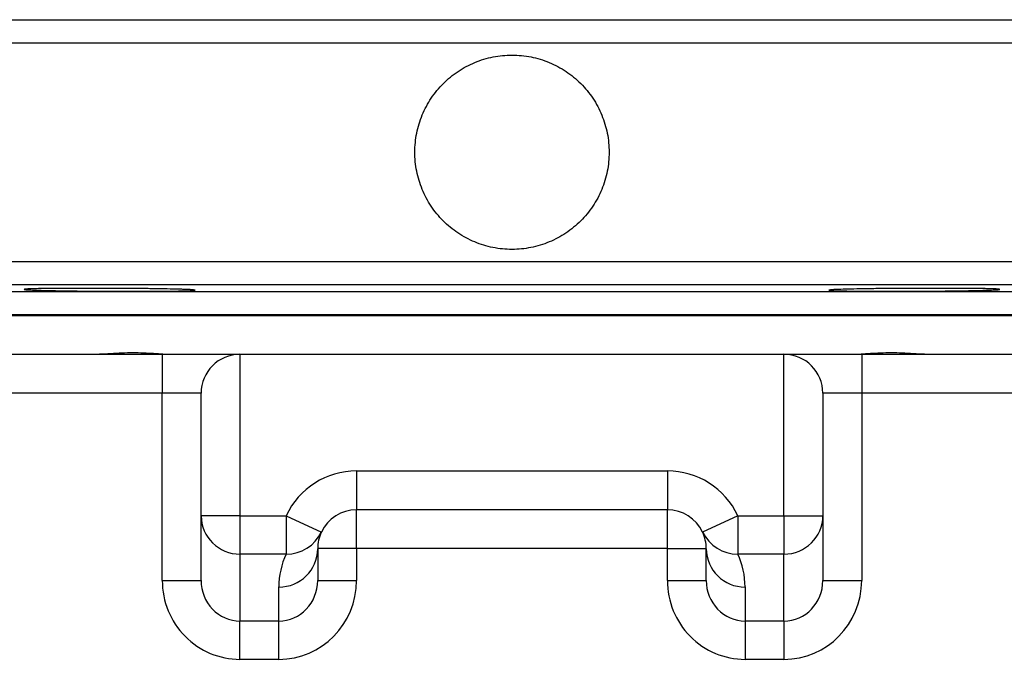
# Model space of a CAD drawing. Header units: millimetres. Extents: x 5 to 913, y 12 to 1902.
# Tile 6 of 29: x 330 to 457, y 768 to 850. Entities that reach past the tile are written whole.
import ezdxf

# ---------------------------------------------------------------- set-up
doc = ezdxf.new("R2010")
doc.units = ezdxf.units.MM

msp = doc.modelspace()

# ---------------------------------------------------------------- linework, layer by layer
at = {"color": 8, "linetype": 'Continuous', "lineweight": 25}
for p, q in [((156.76, 850.42), (630.87, 850.42)), ((633.81, 847.42), (153.81, 847.42)), ((153.81, 819.32), (633.81, 819.32)), ((630.87, 816.32), (156.76, 816.32)), ((205.87, 815.46), (581.76, 815.46)), ((578.81, 812.46), (208.81, 812.46))]:
    msp.add_line(p, q, dxfattribs=at)
at = {"color": 7, "linetype": 'Continuous', "lineweight": 25}
for p, q in [((208.81, 812.37), (393.81, 812.37)), ((208.81, 812.37), (578.81, 812.37)), ((393.81, 812.37), (578.81, 812.37)), ((317.33, 807.37), (348.81, 807.37)), ((348.81, 807.37), (348.81, 802.37)), ((348.81, 807.37), (358.81, 807.37)), ((358.81, 807.37), (358.81, 786.61)), ((358.81, 807.37), (428.81, 807.37)), ((428.81, 786.61), (428.81, 807.37)), ((428.81, 807.37), (438.81, 807.37)), ((438.81, 807.37), (438.81, 802.37)), ((438.81, 807.37), (470.3, 807.37)), ((348.81, 802.37), (317.33, 802.37)), ((353.81, 802.37), (348.81, 802.37)), ((348.81, 778.27), (348.81, 802.37)), ((353.81, 786.61), (353.81, 802.37)), ((433.81, 802.37), (433.81, 786.61)), ((438.81, 802.37), (433.81, 802.37)), ((438.81, 802.37), (438.81, 778.27)), ((470.3, 802.37), (438.81, 802.37)), ((373.81, 792.37), (373.81, 787.37)), ((373.81, 792.37), (413.81, 792.37)), ((413.81, 792.37), (413.81, 787.37)), ((413.81, 787.37), (373.81, 787.37)), ((373.81, 782.37), (373.81, 787.37)), ((413.81, 782.37), (413.81, 787.37)), ((358.81, 786.61), (353.81, 786.61)), ((353.81, 778.27), (353.81, 786.61)), ((358.81, 786.61), (364.76, 786.61)), ((358.81, 786.61), (358.81, 781.67)), ((364.76, 786.61), (369.28, 784.49)), ((364.76, 786.61), (364.76, 781.67)), ((422.87, 786.61), (418.34, 784.49)), ((422.87, 786.61), (422.87, 781.67)), ((422.87, 786.61), (428.81, 786.61)), ((428.81, 786.61), (433.81, 786.61)), ((428.81, 786.61), (428.81, 781.67)), ((433.81, 786.61), (433.81, 778.27)), ((368.81, 782.37), (368.81, 778.27)), ((373.81, 782.37), (368.81, 782.37)), ((373.81, 782.37), (373.81, 778.27)), ((413.81, 782.37), (373.81, 782.37)), ((413.81, 782.37), (418.81, 782.37)), ((413.81, 778.27), (413.81, 782.37)), ((418.81, 778.27), (418.81, 782.37)), ((364.76, 781.67), (358.81, 781.67)), ((358.81, 781.67), (358.81, 773.07)), ((428.81, 781.67), (422.87, 781.67)), ((428.81, 773.07), (428.81, 781.67)), ((348.81, 778.27), (353.81, 778.27)), ((368.81, 778.27), (373.81, 778.27)), ((413.81, 778.27), (418.81, 778.27)), ((433.81, 778.27), (438.81, 778.27)), ((363.81, 773.07), (363.81, 777.44)), ((423.81, 777.44), (423.81, 773.07)), ((358.81, 773.07), (363.81, 773.07)), ((358.81, 768.13), (358.81, 773.07)), ((363.81, 768.13), (363.81, 773.07)), ((423.81, 773.07), (428.81, 773.07)), ((423.81, 773.07), (423.81, 768.13)), ((428.81, 773.07), (428.81, 768.13)), ((363.81, 768.13), (358.81, 768.13)), ((428.81, 768.13), (423.81, 768.13))]:
    msp.add_line(p, q, dxfattribs=at)
for centre, radius, start, end in [((358.81, 802.37), 5, 90, 180), ((428.81, 802.37), 5, 0, 90), ((373.81, 782.37), 10, 90, 154.9402), ((413.81, 782.37), 10, 25.0598, 90), ((373.81, 782.37), 5, 90, 154.9402), ((413.81, 782.37), 5, 25.0598, 90), ((358.78, 786.64), 4.97, 180.3951, 270.3898), ((428.85, 786.64), 4.97, 269.6102, 359.6049), ((364.84, 786.59), 4.91, 268.9945, 334.7123), ((373.81, 782.37), 5, 154.9402, 180), ((422.79, 786.59), 4.91, 205.2877, 271.0055), ((413.81, 782.37), 5, 0, 25.0598), ((363.85, 782.4), 4.97, 269.6102, 359.6049), ((423.78, 782.4), 4.97, 180.3951, 270.3898), ((373.81, 777.44), 10, 154.9402, 180), ((413.81, 777.44), 10, 0, 25.0598)]:
    msp.add_arc(centre, radius, start, end, dxfattribs=at)
for centre, major_axis, ratio, start_param, end_param in [((358.81, 778.27), (0, 10.14), 0.986394, 1.570796, 3.141593), ((358.81, 778.27), (0, 5.21), 0.960436, 1.570796, 3.141593), ((363.81, 778.27), (0, 5.21), 0.960436, 3.141593, 4.712389), ((363.81, 778.27), (0, -10.14), 0.986394, 0, 1.570796), ((423.81, 778.27), (0, 10.14), 0.986394, 1.570796, 3.141593), ((423.81, 778.27), (0, 5.21), 0.960436, 1.570796, 3.141593), ((428.81, 778.27), (0, 5.21), 0.960436, 3.141593, 4.712389), ((428.81, 778.27), (0, -10.14), 0.986394, 0, 1.570796)]:
    msp.add_ellipse(centre, major_axis=major_axis, ratio=ratio, start_param=start_param, end_param=end_param, dxfattribs=at)
for points, knots in [([(393.81, 820.87), (394.64, 820.87), (395.45, 820.95), (396.65, 821.19), (397.05, 821.29), (397.83, 821.53), (398.22, 821.67), (399.36, 822.14), (400.08, 822.52), (401.09, 823.2), (401.43, 823.45), (402.06, 823.97), (402.37, 824.24), (403.23, 825.11), (403.75, 825.74), (404.43, 826.76), (404.65, 827.12), (405.03, 827.84), (405.38, 828.58), (405.65, 829.34), (405.89, 830.13), (405.99, 830.53), (406.23, 831.74), (406.31, 832.55), (406.31, 833.77), (406.29, 834.18), (406.21, 835), (406.15, 835.41), (405.91, 836.61), (405.68, 837.39), (405.21, 838.52), (405.03, 838.9), (404.65, 839.62), (404.44, 839.97), (403.76, 840.99), (403.24, 841.62), (402.07, 842.79), (401.44, 843.31), (400.43, 843.99), (400.08, 844.2), (399.35, 844.58), (398.98, 844.76), (397.84, 845.23), (397.06, 845.47), (395.86, 845.71), (395.46, 845.77), (394.64, 845.85), (394.23, 845.87), (393, 845.87), (392.19, 845.79), (390.98, 845.55), (390.58, 845.45), (389.8, 845.21), (389.03, 844.94), (388.29, 844.59), (387.57, 844.21), (387.22, 844), (386.19, 843.31), (385.56, 842.79), (384.7, 841.93), (384.42, 841.63), (383.9, 840.99), (383.65, 840.66), (382.97, 839.64), (382.59, 838.92), (382.11, 837.79), (381.97, 837.4), (381.74, 836.61), (381.64, 836.22), (381.4, 835.02), (381.32, 834.21), (381.31, 832.97), (381.33, 832.56), (381.41, 831.75), (381.47, 831.34), (381.63, 830.54), (381.73, 830.15), (381.97, 829.36), (382.11, 828.97), (382.58, 827.84), (382.96, 827.12), (383.86, 825.76), (384.39, 825.12), (385.54, 823.96), (386.17, 823.44), (387.2, 822.76), (387.55, 822.54), (388.27, 822.16), (389.01, 821.81), (389.78, 821.53), (390.56, 821.29), (390.96, 821.19), (392.17, 820.95), (392.99, 820.87), (393.81, 820.87)], [0, 0, 0, 0, 0.03125, 0.03125, 0.046875, 0.046875, 0.0625, 0.0625, 0.09375, 0.09375, 0.109375, 0.109375, 0.125, 0.125, 0.15625, 0.15625, 0.171875, 0.171875, 0.1875, 0.203125, 0.203125, 0.21875, 0.21875, 0.25, 0.25, 0.265625, 0.265625, 0.28125, 0.28125, 0.3125, 0.3125, 0.328125, 0.328125, 0.34375, 0.34375, 0.375, 0.375, 0.40625, 0.40625, 0.421875, 0.421875, 0.4375, 0.4375, 0.46875, 0.46875, 0.484375, 0.484375, 0.5, 0.5, 0.53125, 0.53125, 0.546875, 0.546875, 0.5625, 0.578125, 0.578125, 0.59375, 0.59375, 0.625, 0.625, 0.640625, 0.640625, 0.65625, 0.65625, 0.6875, 0.6875, 0.703125, 0.703125, 0.71875, 0.71875, 0.75, 0.75, 0.765625, 0.765625, 0.78125, 0.78125, 0.796875, 0.796875, 0.8125, 0.8125, 0.84375, 0.84375, 0.875, 0.875, 0.90625, 0.90625, 0.921875, 0.921875, 0.9375, 0.953125, 0.953125, 0.96875, 0.96875, 1, 1, 1, 1]), ([(349.83, 815.51), (349.32, 815.5), (348.76, 815.49), (347.87, 815.49), (347.56, 815.49), (346.92, 815.48), (346.59, 815.48), (345.59, 815.48), (344.91, 815.48), (343.85, 815.48), (343.49, 815.48), (342.77, 815.48), (342.41, 815.48), (341.33, 815.49), (340.62, 815.49), (339.56, 815.5), (339.2, 815.51), (338.51, 815.51), (337.84, 815.52), (337.19, 815.53), (336.56, 815.54), (336.24, 815.54), (335.34, 815.56), (334.79, 815.57), (334.02, 815.59), (333.78, 815.59), (333.32, 815.6), (333.11, 815.61), (332.51, 815.63), (332.17, 815.64), (331.75, 815.66), (331.63, 815.66), (331.42, 815.68), (331.33, 815.68), (331.12, 815.7), (331.05, 815.71), (331.05, 815.74), (331.12, 815.75), (331.33, 815.77), (331.42, 815.77), (331.62, 815.78), (331.75, 815.79), (332.16, 815.8), (332.5, 815.81), (333.3, 815.83), (333.76, 815.83), (334.77, 815.85), (335.33, 815.85), (336.23, 815.86), (336.54, 815.86), (337.18, 815.86), (337.82, 815.86), (338.5, 815.86), (339.19, 815.86), (339.54, 815.86), (340.61, 815.86), (341.32, 815.86), (342.4, 815.86), (342.75, 815.85), (343.48, 815.85), (343.84, 815.85), (344.89, 815.84), (345.58, 815.83), (346.58, 815.82), (346.91, 815.82), (347.55, 815.81), (347.85, 815.81), (348.75, 815.79), (349.31, 815.78), (350.08, 815.77), (350.32, 815.76), (350.78, 815.75), (351.2, 815.74), (351.57, 815.73), (351.91, 815.71), (352.07, 815.71), (352.49, 815.69), (352.69, 815.68), (352.98, 815.65), (353.05, 815.64), (353.05, 815.62), (352.98, 815.6), (352.77, 815.59), (352.68, 815.58), (352.48, 815.57), (352.36, 815.56), (351.95, 815.55), (351.61, 815.54), (350.8, 815.52), (350.34, 815.51), (349.83, 815.51)], [0, 0, 0, 0, 0.03125, 0.03125, 0.046875, 0.046875, 0.0625, 0.0625, 0.09375, 0.09375, 0.109375, 0.109375, 0.125, 0.125, 0.15625, 0.15625, 0.171875, 0.171875, 0.1875, 0.203125, 0.203125, 0.21875, 0.21875, 0.25, 0.25, 0.265625, 0.265625, 0.28125, 0.28125, 0.3125, 0.3125, 0.328125, 0.328125, 0.34375, 0.34375, 0.375, 0.375, 0.40625, 0.40625, 0.421875, 0.421875, 0.4375, 0.4375, 0.46875, 0.46875, 0.5, 0.5, 0.53125, 0.53125, 0.546875, 0.546875, 0.5625, 0.578125, 0.578125, 0.59375, 0.59375, 0.625, 0.625, 0.640625, 0.640625, 0.65625, 0.65625, 0.6875, 0.6875, 0.703125, 0.703125, 0.71875, 0.71875, 0.75, 0.75, 0.765625, 0.765625, 0.78125, 0.796875, 0.796875, 0.8125, 0.8125, 0.84375, 0.84375, 0.875, 0.875, 0.90625, 0.90625, 0.921875, 0.921875, 0.9375, 0.9375, 0.96875, 0.96875, 1, 1, 1, 1]), ([(453.36, 815.58), (452.85, 815.57), (452.29, 815.56), (451.4, 815.54), (451.09, 815.54), (450.45, 815.53), (450.12, 815.53), (449.12, 815.51), (448.44, 815.51), (447.38, 815.5), (447.02, 815.5), (446.3, 815.49), (445.94, 815.49), (444.86, 815.48), (444.15, 815.48), (443.09, 815.48), (442.73, 815.48), (442.04, 815.48), (441.37, 815.48), (440.72, 815.48), (440.08, 815.49), (439.77, 815.49), (438.87, 815.49), (438.31, 815.5), (437.55, 815.51), (437.31, 815.51), (436.85, 815.52), (436.63, 815.53), (436.03, 815.54), (435.7, 815.55), (435.28, 815.56), (435.16, 815.57), (434.95, 815.58), (434.86, 815.59), (434.65, 815.6), (434.58, 815.61), (434.58, 815.64), (434.65, 815.65), (434.86, 815.67), (434.94, 815.68), (435.15, 815.69), (435.27, 815.7), (435.69, 815.71), (436.03, 815.73), (436.82, 815.75), (437.29, 815.76), (438.3, 815.78), (438.85, 815.79), (439.75, 815.81), (440.07, 815.81), (440.7, 815.82), (441.35, 815.83), (442.03, 815.83), (442.71, 815.84), (443.07, 815.84), (444.13, 815.85), (444.85, 815.85), (445.92, 815.86), (446.28, 815.86), (447, 815.86), (447.36, 815.86), (448.42, 815.86), (449.11, 815.86), (450.1, 815.86), (450.43, 815.86), (451.07, 815.86), (451.38, 815.86), (452.28, 815.85), (452.83, 815.85), (453.6, 815.84), (453.85, 815.83), (454.3, 815.83), (454.73, 815.82), (455.1, 815.81), (455.44, 815.8), (455.6, 815.8), (456.01, 815.78), (456.22, 815.77), (456.5, 815.75), (456.58, 815.74), (456.58, 815.71), (456.51, 815.7), (456.3, 815.68), (456.21, 815.68), (456, 815.66), (455.88, 815.66), (455.47, 815.64), (455.14, 815.63), (454.33, 815.6), (453.87, 815.59), (453.36, 815.58)], [0, 0, 0, 0, 0.03125, 0.03125, 0.046875, 0.046875, 0.0625, 0.0625, 0.09375, 0.09375, 0.109375, 0.109375, 0.125, 0.125, 0.15625, 0.15625, 0.171875, 0.171875, 0.1875, 0.203125, 0.203125, 0.21875, 0.21875, 0.25, 0.25, 0.265625, 0.265625, 0.28125, 0.28125, 0.3125, 0.3125, 0.328125, 0.328125, 0.34375, 0.34375, 0.375, 0.375, 0.40625, 0.40625, 0.421875, 0.421875, 0.4375, 0.4375, 0.46875, 0.46875, 0.5, 0.5, 0.53125, 0.53125, 0.546875, 0.546875, 0.5625, 0.578125, 0.578125, 0.59375, 0.59375, 0.625, 0.625, 0.640625, 0.640625, 0.65625, 0.65625, 0.6875, 0.6875, 0.703125, 0.703125, 0.71875, 0.71875, 0.75, 0.75, 0.765625, 0.765625, 0.78125, 0.796875, 0.796875, 0.8125, 0.8125, 0.84375, 0.84375, 0.875, 0.875, 0.90625, 0.90625, 0.921875, 0.921875, 0.9375, 0.9375, 0.96875, 0.96875, 1, 1, 1, 1]), ([(339.31, 807.37), (339.78, 807.37), (340.25, 807.39), (341.21, 807.44), (341.69, 807.47), (343.14, 807.55), (344.09, 807.6), (345.49, 807.6), (345.95, 807.59), (346.84, 807.55), (347.27, 807.53), (348.11, 807.47), (348.51, 807.44), (349.29, 807.39), (349.66, 807.37), (350.01, 807.37)], [0, 0, 0, 0, 0.125, 0.125, 0.25, 0.25, 0.5, 0.5, 0.625, 0.625, 0.75, 0.75, 0.875, 0.875, 1, 1, 1, 1]), ([(437.62, 807.37), (437.97, 807.37), (438.34, 807.39), (439.11, 807.44), (439.52, 807.47), (440.36, 807.53), (440.79, 807.55), (441.68, 807.59), (442.14, 807.6), (443.55, 807.6), (444.49, 807.55), (445.94, 807.47), (446.42, 807.44), (447.38, 807.39), (447.85, 807.37), (448.31, 807.37)], [0, 0, 0, 0, 0.125, 0.125, 0.25, 0.25, 0.375, 0.375, 0.5, 0.5, 0.75, 0.75, 0.875, 0.875, 1, 1, 1, 1])]:
    msp.add_open_spline(points, degree=3, knots=knots, dxfattribs=at)

doc.saveas('drawing.dxf')
